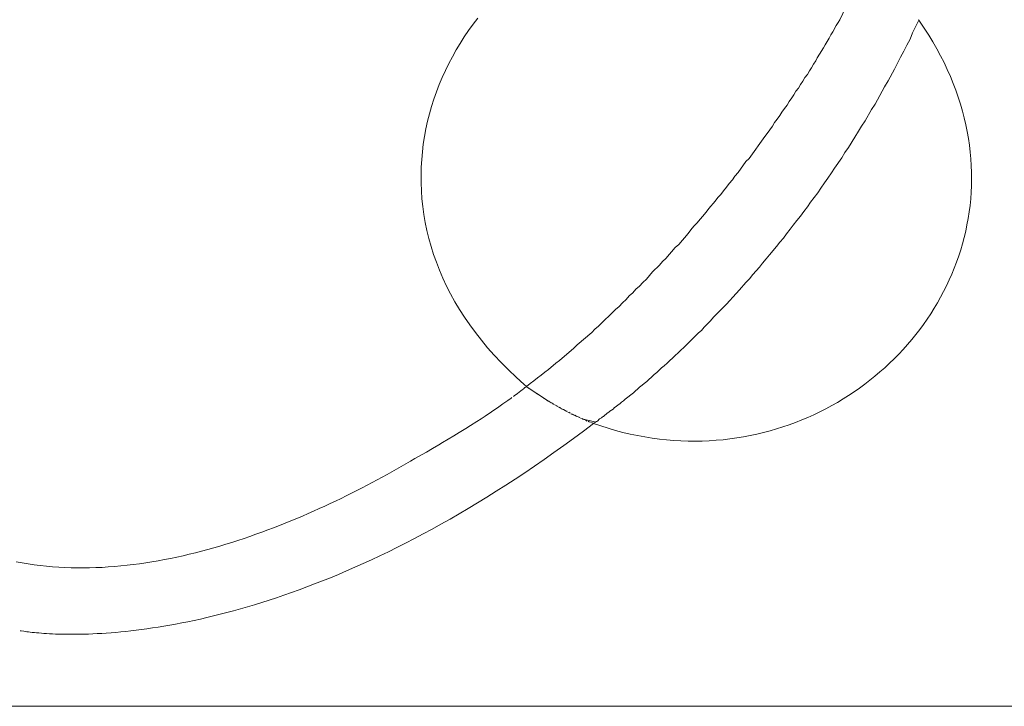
# Model space of a CAD drawing. Header units: millimetres. Extents: x -641 to 119, y -160 to 916.
# Tile 34 of 63: x -449.35 to -447.46, y 558.81 to 560.12. Entities that reach past the tile are written whole.
import ezdxf

# ---------------------------------------------------------------- set-up
doc = ezdxf.new("R2010")
doc.units = ezdxf.units.MM
doc.header["$LTSCALE"] = 32.67
doc.layers.get('0').update_dxf_attribs({"linetype": 'CONTINUOUS'})

msp = doc.modelspace()

# ---------------------------------------------------------------- linework, layer by layer
at = {"color": 7, "linetype": 'Continuous', "lineweight": 0}
for p, q in [((-447.762, 560.1487), (-447.774, 560.1247)), ((-448.4775, 560.1161), (-448.4685, 560.1279)), ((-447.777, 560.1197), (-447.781, 560.1137)), ((-447.774, 560.1247), (-447.777, 560.1197)), ((-447.634, 560.0997), (-447.622, 560.1237)), ((-447.622, 560.1247), (-447.623, 560.1247)), ((-447.6219, 560.1244), (-447.6221, 560.1241)), ((-447.6221, 560.1241), (-447.6206, 560.1218)), ((-447.622, 560.1237), (-447.622, 560.1247)), ((-447.6206, 560.1218), (-447.6117, 560.1086)), ((-448.4946, 560.0918), (-448.4862, 560.1041)), ((-448.4862, 560.1041), (-448.4775, 560.1161)), ((-447.787, 560.1017), (-447.791, 560.0957)), ((-447.781, 560.1137), (-447.787, 560.1017)), ((-447.639, 560.0877), (-447.634, 560.0997)), ((-447.6117, 560.1086), (-447.6032, 560.0954)), ((-448.5025, 560.0794), (-448.4946, 560.0918)), ((-447.798, 560.0827), (-447.802, 560.0767)), ((-447.794, 560.0897), (-447.798, 560.0827)), ((-447.791, 560.0957), (-447.794, 560.0897)), ((-447.645, 560.0757), (-447.639, 560.0877)), ((-447.6032, 560.0954), (-447.5952, 560.0822)), ((-447.5952, 560.0822), (-447.5877, 560.069)), ((-448.5174, 560.0538), (-448.5101, 560.0667)), ((-448.5101, 560.0667), (-448.5025, 560.0794)), ((-447.805, 560.0707), (-447.813, 560.0587)), ((-447.802, 560.0767), (-447.805, 560.0707)), ((-447.657, 560.0527), (-447.651, 560.0647)), ((-447.651, 560.0647), (-447.645, 560.0757)), ((-447.5877, 560.069), (-447.5805, 560.0557)), ((-448.5243, 560.0407), (-448.5174, 560.0538)), ((-447.82, 560.0457), (-447.824, 560.0397)), ((-447.817, 560.0517), (-447.82, 560.0457)), ((-447.813, 560.0587), (-447.817, 560.0517)), ((-447.663, 560.0417), (-447.657, 560.0527)), ((-447.5805, 560.0557), (-447.5738, 560.0424)), ((-448.5368, 560.014), (-448.5307, 560.0274)), ((-448.5307, 560.0274), (-448.5243, 560.0407)), ((-447.832, 560.0267), (-447.836, 560.0197)), ((-447.828, 560.0327), (-447.832, 560.0267)), ((-447.824, 560.0397), (-447.828, 560.0327)), ((-447.681, 560.0077), (-447.669, 560.0297)), ((-447.669, 560.0297), (-447.663, 560.0417)), ((-447.5738, 560.0424), (-447.5675, 560.0291)), ((-447.5675, 560.0291), (-447.5616, 560.0159)), ((-448.5426, 560.0003), (-448.5368, 560.014)), ((-447.845, 560.0067), (-447.849, 560.0007)), ((-447.841, 560.0137), (-447.845, 560.0067)), ((-447.836, 560.0197), (-447.841, 560.0137)), ((-447.688, 559.9957), (-447.681, 560.0077)), ((-447.5616, 560.0159), (-447.5562, 560.0026)), ((-448.5527, 559.9726), (-448.5479, 559.9865)), ((-448.5479, 559.9865), (-448.5426, 560.0003)), ((-447.858, 559.9877), (-447.862, 559.9807)), ((-447.853, 559.9937), (-447.858, 559.9877)), ((-447.849, 560.0007), (-447.853, 559.9937)), ((-447.706, 559.9627), (-447.688, 559.9957)), ((-447.5562, 560.0026), (-447.5511, 559.9893)), ((-447.5511, 559.9893), (-447.5465, 559.976)), ((-448.5572, 559.9585), (-448.5527, 559.9726)), ((-447.871, 559.9677), (-447.875, 559.9607)), ((-447.866, 559.9747), (-447.871, 559.9677)), ((-447.862, 559.9807), (-447.866, 559.9747)), ((-447.5465, 559.976), (-447.5422, 559.9628)), ((-448.5613, 559.9443), (-448.5572, 559.9585)), ((-447.88, 559.9547), (-447.885, 559.9477)), ((-447.875, 559.9607), (-447.88, 559.9547)), ((-447.725, 559.9307), (-447.713, 559.9527)), ((-447.713, 559.9527), (-447.706, 559.9627)), ((-447.5422, 559.9628), (-447.5384, 559.9495)), ((-447.5384, 559.9495), (-447.535, 559.9363)), ((-448.5681, 559.9155), (-448.5649, 559.93)), ((-448.5649, 559.93), (-448.5613, 559.9443)), ((-447.894, 559.9337), (-447.899, 559.9277)), ((-447.889, 559.9407), (-447.894, 559.9337)), ((-447.885, 559.9477), (-447.889, 559.9407)), ((-447.732, 559.9207), (-447.725, 559.9307)), ((-447.535, 559.9363), (-447.5319, 559.9231)), ((-448.5708, 559.9009), (-448.5681, 559.9155)), ((-447.903, 559.9207), (-447.913, 559.9067)), ((-447.899, 559.9277), (-447.903, 559.9207)), ((-447.745, 559.8997), (-447.738, 559.9107)), ((-447.738, 559.9107), (-447.732, 559.9207)), ((-447.5319, 559.9231), (-447.5292, 559.91)), ((-448.5731, 559.8862), (-448.5708, 559.9009)), ((-447.918, 559.9007), (-447.948, 559.8587)), ((-447.913, 559.9067), (-447.918, 559.9007)), ((-447.757, 559.8797), (-447.745, 559.8997)), ((-447.5292, 559.91), (-447.5269, 559.8968)), ((-447.5269, 559.8968), (-447.525, 559.8838)), ((-448.5749, 559.8715), (-448.5731, 559.8862)), ((-447.764, 559.8697), (-447.757, 559.8797)), ((-447.525, 559.8838), (-447.5234, 559.8707)), ((-448.5771, 559.8417), (-448.5762, 559.8566)), ((-448.5762, 559.8566), (-448.5749, 559.8715)), ((-447.948, 559.8587), (-447.954, 559.8527)), ((-447.784, 559.8397), (-447.77, 559.8597)), ((-447.77, 559.8597), (-447.764, 559.8697)), ((-447.5234, 559.8707), (-447.5223, 559.8577)), ((-447.5223, 559.8577), (-447.5214, 559.8448)), ((-448.5775, 559.8267), (-448.5771, 559.8417)), ((-447.954, 559.8527), (-447.969, 559.8317)), ((-447.79, 559.8307), (-447.784, 559.8397)), ((-447.5214, 559.8448), (-447.521, 559.8319)), ((-448.5774, 559.8116), (-448.5775, 559.8267)), ((-447.98, 559.8177), (-447.986, 559.8107)), ((-447.975, 559.8247), (-447.98, 559.8177)), ((-447.969, 559.8317), (-447.975, 559.8247)), ((-447.803, 559.8117), (-447.797, 559.8207)), ((-447.797, 559.8207), (-447.79, 559.8307)), ((-447.5209, 559.8191), (-447.5211, 559.8063)), ((-447.521, 559.8319), (-447.5209, 559.8191)), ((-448.5768, 559.7965), (-448.5774, 559.8116)), ((-447.991, 559.8037), (-447.997, 559.7967)), ((-447.986, 559.8107), (-447.991, 559.8037)), ((-447.816, 559.7927), (-447.81, 559.8017)), ((-447.81, 559.8017), (-447.803, 559.8117)), ((-447.5211, 559.8063), (-447.5217, 559.7936)), ((-448.5757, 559.7813), (-448.5768, 559.7965)), ((-448.5741, 559.7661), (-448.5757, 559.7813)), ((-448.008, 559.7837), (-448.013, 559.7767)), ((-448.002, 559.7897), (-448.008, 559.7837)), ((-447.997, 559.7967), (-448.002, 559.7897)), ((-447.83, 559.7747), (-447.816, 559.7927)), ((-447.5226, 559.781), (-447.5239, 559.7685)), ((-447.5217, 559.7936), (-447.5226, 559.781)), ((-448.572, 559.7508), (-448.5741, 559.7661)), ((-448.025, 559.7627), (-448.03, 559.7557)), ((-448.013, 559.7767), (-448.025, 559.7627)), ((-447.843, 559.7567), (-447.836, 559.7657)), ((-447.836, 559.7657), (-447.83, 559.7747)), ((-447.5239, 559.7685), (-447.5255, 559.756)), ((-448.5694, 559.7356), (-448.572, 559.7508)), ((-448.03, 559.7557), (-448.048, 559.7347)), ((-447.856, 559.7397), (-447.849, 559.7477)), ((-447.849, 559.7477), (-447.843, 559.7567)), ((-447.5274, 559.7436), (-447.5297, 559.7313)), ((-447.5255, 559.756), (-447.5274, 559.7436)), ((-448.5662, 559.7203), (-448.5694, 559.7356)), ((-448.06, 559.7217), (-448.065, 559.7147)), ((-448.054, 559.7287), (-448.06, 559.7217)), ((-448.048, 559.7347), (-448.054, 559.7287)), ((-447.876, 559.7137), (-447.869, 559.7227)), ((-447.869, 559.7227), (-447.863, 559.7307)), ((-447.863, 559.7307), (-447.856, 559.7397)), ((-447.5297, 559.7313), (-447.5322, 559.7191)), ((-448.5625, 559.705), (-448.5662, 559.7203)), ((-448.5582, 559.6898), (-448.5625, 559.705)), ((-448.065, 559.7147), (-448.083, 559.6937)), ((-447.889, 559.6977), (-447.882, 559.7057)), ((-447.882, 559.7057), (-447.876, 559.7137)), ((-447.5351, 559.707), (-447.5383, 559.695)), ((-447.5322, 559.7191), (-447.5351, 559.707)), ((-448.5534, 559.6745), (-448.5582, 559.6898)), ((-448.09, 559.6877), (-448.108, 559.6667)), ((-448.083, 559.6937), (-448.09, 559.6877)), ((-447.909, 559.6737), (-447.895, 559.6897)), ((-447.895, 559.6897), (-447.889, 559.6977)), ((-447.5383, 559.695), (-447.5418, 559.6832)), ((-448.548, 559.6593), (-448.5534, 559.6745)), ((-448.108, 559.6667), (-448.114, 559.6607)), ((-447.922, 559.6577), (-447.915, 559.6657)), ((-447.915, 559.6657), (-447.909, 559.6737)), ((-447.5456, 559.6714), (-447.5497, 559.6597)), ((-447.5418, 559.6832), (-447.5456, 559.6714)), ((-448.542, 559.6441), (-448.548, 559.6593)), ((-448.12, 559.6537), (-448.133, 559.6407)), ((-448.114, 559.6607), (-448.12, 559.6537)), ((-447.934, 559.6427), (-447.928, 559.6497)), ((-447.928, 559.6497), (-447.922, 559.6577)), ((-447.5541, 559.6482), (-447.5588, 559.6368)), ((-447.5497, 559.6597), (-447.5541, 559.6482)), ((-448.5355, 559.6289), (-448.542, 559.6441)), ((-448.5284, 559.6138), (-448.5355, 559.6289)), ((-448.133, 559.6407), (-448.145, 559.6267)), ((-447.954, 559.6207), (-447.947, 559.6277)), ((-447.947, 559.6277), (-447.941, 559.6357)), ((-447.941, 559.6357), (-447.934, 559.6427)), ((-447.5588, 559.6368), (-447.5637, 559.6255)), ((-448.5207, 559.5987), (-448.5284, 559.6138)), ((-448.158, 559.6137), (-448.165, 559.6077)), ((-448.152, 559.6207), (-448.158, 559.6137)), ((-448.145, 559.6267), (-448.152, 559.6207)), ((-447.966, 559.6067), (-447.954, 559.6207)), ((-447.569, 559.6143), (-447.5745, 559.6033)), ((-447.5637, 559.6255), (-447.569, 559.6143)), ((-448.5124, 559.5837), (-448.5207, 559.5987)), ((-448.178, 559.5947), (-448.184, 559.5877)), ((-448.171, 559.6007), (-448.178, 559.5947)), ((-448.165, 559.6077), (-448.171, 559.6007)), ((-447.991, 559.5787), (-447.973, 559.5997)), ((-447.973, 559.5997), (-447.966, 559.6067)), ((-447.5803, 559.5924), (-447.5863, 559.5817)), ((-447.5745, 559.6033), (-447.5803, 559.5924)), ((-448.5035, 559.5687), (-448.5124, 559.5837)), ((-448.197, 559.5747), (-448.204, 559.5687)), ((-448.191, 559.5817), (-448.197, 559.5747)), ((-448.184, 559.5877), (-448.191, 559.5817)), ((-448.016, 559.5537), (-447.991, 559.5787)), ((-447.5926, 559.5711), (-447.5992, 559.5606)), ((-447.5863, 559.5817), (-447.5926, 559.5711)), ((-448.494, 559.5539), (-448.5035, 559.5687)), ((-448.4839, 559.5391), (-448.494, 559.5539)), ((-448.217, 559.5557), (-448.224, 559.5497)), ((-448.204, 559.5687), (-448.217, 559.5557)), ((-448.022, 559.5467), (-448.016, 559.5537)), ((-447.5992, 559.5606), (-447.6061, 559.5504)), ((-448.4731, 559.5244), (-448.4839, 559.5391)), ((-448.237, 559.5367), (-448.244, 559.5307)), ((-448.224, 559.5497), (-448.237, 559.5367)), ((-448.039, 559.5287), (-448.034, 559.5347)), ((-448.034, 559.5347), (-448.022, 559.5467)), ((-447.6131, 559.5402), (-447.6205, 559.5303)), ((-447.6061, 559.5504), (-447.6131, 559.5402)), ((-448.4617, 559.5098), (-448.4731, 559.5244)), ((-448.25, 559.5247), (-448.278, 559.5007)), ((-448.244, 559.5307), (-448.25, 559.5247)), ((-448.073, 559.4957), (-448.045, 559.5237)), ((-448.045, 559.5237), (-448.039, 559.5287)), ((-447.628, 559.5205), (-447.6358, 559.5109)), ((-447.6205, 559.5303), (-447.628, 559.5205)), ((-448.4497, 559.4953), (-448.4617, 559.5098)), ((-448.437, 559.481), (-448.4497, 559.4953)), ((-448.284, 559.4947), (-448.312, 559.4707)), ((-448.278, 559.5007), (-448.284, 559.4947)), ((-448.079, 559.4907), (-448.073, 559.4957)), ((-447.6439, 559.5015), (-447.6521, 559.4922)), ((-447.6358, 559.5109), (-447.6439, 559.5015)), ((-448.4237, 559.4668), (-448.437, 559.481)), ((-448.105, 559.4657), (-448.09, 559.4807)), ((-448.09, 559.4807), (-448.084, 559.4857)), ((-448.084, 559.4857), (-448.079, 559.4907)), ((-447.6606, 559.4831), (-447.6693, 559.4743)), ((-447.6521, 559.4922), (-447.6606, 559.4831)), ((-448.4097, 559.4527), (-448.4237, 559.4668)), ((-448.319, 559.4657), (-448.333, 559.4537)), ((-448.312, 559.4707), (-448.319, 559.4657)), ((-448.125, 559.4477), (-448.116, 559.4567)), ((-448.116, 559.4567), (-448.111, 559.4607)), ((-448.111, 559.4607), (-448.105, 559.4657)), ((-447.6874, 559.4571), (-447.6968, 559.4488)), ((-447.6783, 559.4656), (-447.6874, 559.4571)), ((-447.6693, 559.4743), (-447.6783, 559.4656)), ((-448.395, 559.4387), (-448.4097, 559.4527)), ((-448.3797, 559.4249), (-448.395, 559.4387)), ((-448.347, 559.4427), (-448.354, 559.4377)), ((-448.34, 559.4487), (-448.347, 559.4427)), ((-448.333, 559.4537), (-448.34, 559.4487)), ((-448.14, 559.4347), (-448.135, 559.4387)), ((-448.135, 559.4387), (-448.13, 559.4437)), ((-448.13, 559.4437), (-448.125, 559.4477)), ((-447.7063, 559.4408), (-447.716, 559.4329)), ((-447.6968, 559.4488), (-447.7063, 559.4408)), ((-448.3752, 559.421), (-448.3797, 559.4249)), ((-448.378, 559.4188), (-448.3759, 559.4205)), ((-448.3768, 559.4198), (-448.3764, 559.42)), ((-448.3764, 559.42), (-448.3761, 559.4203)), ((-448.3759, 559.4205), (-448.3757, 559.4207)), ((-448.3754, 559.4209), (-448.3753, 559.421)), ((-448.368, 559.4267), (-448.375, 559.4207)), ((-448.375, 559.4207), (-448.374, 559.4197)), ((-448.374, 559.4197), (-448.333, 559.3927)), ((-448.361, 559.4317), (-448.368, 559.4267)), ((-448.354, 559.4377), (-448.361, 559.4317)), ((-448.162, 559.4157), (-448.158, 559.4197)), ((-448.158, 559.4197), (-448.153, 559.4237)), ((-448.153, 559.4237), (-448.149, 559.4267)), ((-448.149, 559.4267), (-448.144, 559.4307)), ((-448.144, 559.4307), (-448.14, 559.4347)), ((-447.726, 559.4253), (-447.7361, 559.4179)), ((-447.716, 559.4329), (-447.726, 559.4253)), ((-448.4001, 559.402), (-448.3987, 559.403)), ((-448.3987, 559.403), (-448.3922, 559.4078)), ((-448.3922, 559.4078), (-448.3858, 559.4127)), ((-448.3858, 559.4127), (-448.3817, 559.4159)), ((-448.381, 559.4164), (-448.3803, 559.417)), ((-448.3803, 559.417), (-448.378, 559.4188)), ((-448.372, 559.4187), (-448.371, 559.4177)), ((-448.369, 559.4167), (-448.368, 559.4157)), ((-448.366, 559.4147), (-448.365, 559.4137)), ((-448.363, 559.4127), (-448.362, 559.4117)), ((-448.36, 559.4107), (-448.359, 559.4097)), ((-448.357, 559.4087), (-448.356, 559.4077)), ((-448.354, 559.4067), (-448.353, 559.4057)), ((-448.351, 559.4047), (-448.35, 559.4037)), ((-448.348, 559.4027), (-448.347, 559.4017)), ((-448.345, 559.4007), (-448.344, 559.3997)), ((-448.186, 559.3967), (-448.17, 559.4087)), ((-448.17, 559.4087), (-448.166, 559.4127)), ((-448.166, 559.4127), (-448.162, 559.4157)), ((-447.7569, 559.4037), (-447.7676, 559.397)), ((-447.7464, 559.4107), (-447.7569, 559.4037)), ((-447.7361, 559.4179), (-447.7464, 559.4107)), ((-448.442, 559.3726), (-448.4285, 559.3818)), ((-448.4285, 559.3818), (-448.4204, 559.3874)), ((-448.4204, 559.3874), (-448.4112, 559.394)), ((-448.4112, 559.394), (-448.4046, 559.3987)), ((-448.4046, 559.3987), (-448.4031, 559.3998)), ((-448.342, 559.3987), (-448.341, 559.3977)), ((-448.339, 559.3967), (-448.338, 559.3957)), ((-448.336, 559.3947), (-448.335, 559.3937)), ((-448.333, 559.3927), (-448.332, 559.3927)), ((-448.332, 559.3927), (-448.331, 559.3917)), ((-448.331, 559.3917), (-448.326, 559.3887)), ((-448.329, 559.3907), (-448.328, 559.3897)), ((-448.326, 559.3887), (-448.322, 559.3867)), ((-448.325, 559.3877), (-448.323, 559.3877)), ((-448.321, 559.3857), (-448.315, 559.3827)), ((-448.318, 559.3837), (-448.316, 559.3837)), ((-448.314, 559.3817), (-448.312, 559.3807)), ((-448.206, 559.3807), (-448.203, 559.3827)), ((-448.203, 559.3827), (-448.199, 559.3857)), ((-448.199, 559.3857), (-448.196, 559.3877)), ((-448.196, 559.3877), (-448.193, 559.3907)), ((-448.193, 559.3907), (-448.189, 559.3937)), ((-448.189, 559.3937), (-448.186, 559.3967)), ((-447.7894, 559.3842), (-447.8006, 559.3782)), ((-447.7784, 559.3905), (-447.7894, 559.3842)), ((-447.7676, 559.397), (-447.7784, 559.3905)), ((-448.4623, 559.3591), (-448.4544, 559.3643)), ((-448.4544, 559.3643), (-448.442, 559.3726)), ((-448.312, 559.3807), (-448.311, 559.3807)), ((-448.311, 559.3807), (-448.31, 559.3797)), ((-448.31, 559.3797), (-448.308, 559.3787)), ((-448.308, 559.3787), (-448.307, 559.3777)), ((-448.307, 559.3777), (-448.306, 559.3777)), ((-448.306, 559.3777), (-448.304, 559.3767)), ((-448.304, 559.3767), (-448.301, 559.3747)), ((-448.303, 559.3757), (-448.302, 559.3757)), ((-448.301, 559.3747), (-448.299, 559.3737)), ((-448.299, 559.3737), (-448.298, 559.3737)), ((-448.298, 559.3737), (-448.297, 559.3727)), ((-448.296, 559.3717), (-448.292, 559.3707)), ((-448.294, 559.3717), (-448.291, 559.3697)), ((-448.29, 559.3687), (-448.273, 559.3617)), ((-448.288, 559.3687), (-448.283, 559.3657)), ((-448.282, 559.3657), (-448.279, 559.3637)), ((-448.277, 559.3637), (-448.272, 559.3607)), ((-448.231, 559.3607), (-448.229, 559.3627)), ((-448.229, 559.3627), (-448.227, 559.3637)), ((-448.227, 559.3637), (-448.225, 559.3657)), ((-448.225, 559.3657), (-448.222, 559.3677)), ((-448.222, 559.3677), (-448.22, 559.3697)), ((-448.22, 559.3697), (-448.217, 559.3717)), ((-448.217, 559.3717), (-448.215, 559.3737)), ((-448.215, 559.3737), (-448.209, 559.3777)), ((-448.209, 559.3777), (-448.206, 559.3807)), ((-447.8234, 559.3669), (-447.835, 559.3617)), ((-447.8119, 559.3724), (-447.8234, 559.3669)), ((-447.8006, 559.3782), (-447.8119, 559.3724)), ((-448.4916, 559.3404), (-448.4824, 559.3462)), ((-448.4824, 559.3462), (-448.4707, 559.3537)), ((-448.4707, 559.3537), (-448.4623, 559.3591)), ((-448.271, 559.3597), (-448.242, 559.3527)), ((-448.269, 559.3597), (-448.266, 559.3577)), ((-448.2464, 559.3501), (-448.2656, 559.3355)), ((-448.264, 559.3577), (-448.264, 559.3567)), ((-448.262, 559.3567), (-448.259, 559.3547)), ((-448.257, 559.3547), (-448.254, 559.3527)), ((-448.252, 559.3527), (-448.251, 559.3517)), ((-448.249, 559.3517), (-448.249, 559.3507)), ((-448.247, 559.3507), (-448.247, 559.3497)), ((-448.2322, 559.3452), (-448.2464, 559.3501)), ((-448.245, 559.3507), (-448.245, 559.3517)), ((-448.244, 559.3517), (-448.241, 559.3537)), ((-448.241, 559.3537), (-448.239, 559.3547)), ((-448.239, 559.3547), (-448.235, 559.3587)), ((-448.235, 559.3587), (-448.231, 559.3607)), ((-448.2181, 559.3408), (-448.2322, 559.3452)), ((-447.883, 559.3434), (-447.8953, 559.3395)), ((-447.8708, 559.3475), (-447.883, 559.3434)), ((-447.8587, 559.352), (-447.8708, 559.3475)), ((-447.8468, 559.3567), (-447.8587, 559.352)), ((-447.835, 559.3617), (-447.8468, 559.3567)), ((-448.5252, 559.3198), (-448.5147, 559.3262)), ((-448.5147, 559.3262), (-448.5045, 559.3324)), ((-448.5045, 559.3324), (-448.4916, 559.3404)), ((-448.2656, 559.3355), (-448.2847, 559.3214)), ((-448.204, 559.3367), (-448.2181, 559.3408)), ((-448.1899, 559.333), (-448.204, 559.3367)), ((-448.1759, 559.3297), (-448.1899, 559.333)), ((-448.1619, 559.3267), (-448.1759, 559.3297)), ((-448.1479, 559.3242), (-448.1619, 559.3267)), ((-447.9457, 559.3268), (-447.9586, 559.3243)), ((-447.9329, 559.3295), (-447.9457, 559.3268)), ((-447.9203, 559.3325), (-447.9329, 559.3295)), ((-447.9077, 559.3359), (-447.9203, 559.3325)), ((-447.8953, 559.3395), (-447.9077, 559.3359)), ((-448.5552, 559.3021), (-448.5436, 559.3088)), ((-448.5436, 559.3088), (-448.5361, 559.3133)), ((-448.5361, 559.3133), (-448.5252, 559.3198)), ((-448.3037, 559.3075), (-448.3225, 559.294)), ((-448.2847, 559.3214), (-448.3037, 559.3075)), ((-448.134, 559.3219), (-448.1479, 559.3242)), ((-448.1201, 559.3201), (-448.134, 559.3219)), ((-448.1063, 559.3186), (-448.1201, 559.3201)), ((-448.0925, 559.3174), (-448.1063, 559.3186)), ((-448.0788, 559.3166), (-448.0925, 559.3174)), ((-448.0651, 559.3162), (-448.0788, 559.3166)), ((-448.0515, 559.3161), (-448.0651, 559.3162)), ((-448.038, 559.3163), (-448.0515, 559.3161)), ((-448.0245, 559.3168), (-448.038, 559.3163)), ((-448.0112, 559.3177), (-448.0245, 559.3168)), ((-447.9979, 559.3189), (-448.0112, 559.3177)), ((-447.9847, 559.3204), (-447.9979, 559.3189)), ((-447.9716, 559.3222), (-447.9847, 559.3204)), ((-447.9586, 559.3243), (-447.9716, 559.3222)), ((-448.5837, 559.2858), (-448.5671, 559.2952)), ((-448.5671, 559.2952), (-448.5552, 559.3021)), ((-448.3225, 559.294), (-448.3413, 559.2809)), ((-448.6154, 559.2673), (-448.6066, 559.2724)), ((-448.6066, 559.2724), (-448.5978, 559.2775)), ((-448.5978, 559.2775), (-448.5892, 559.2826)), ((-448.5892, 559.2826), (-448.5837, 559.2858)), ((-448.3599, 559.268), (-448.3784, 559.2555)), ((-448.3413, 559.2809), (-448.3599, 559.268)), ((-448.6617, 559.2417), (-448.6428, 559.2519)), ((-448.6428, 559.2519), (-448.6336, 559.2571)), ((-448.6336, 559.2571), (-448.6154, 559.2673)), ((-448.3784, 559.2555), (-448.3968, 559.2433)), ((-448.6908, 559.2263), (-448.681, 559.2314)), ((-448.681, 559.2314), (-448.6713, 559.2365)), ((-448.6713, 559.2365), (-448.6617, 559.2417)), ((-448.415, 559.2314), (-448.4331, 559.2199)), ((-448.3968, 559.2433), (-448.415, 559.2314)), ((-448.7311, 559.2062), (-448.7209, 559.2112)), ((-448.7209, 559.2112), (-448.7108, 559.2162)), ((-448.7108, 559.2162), (-448.7008, 559.2212)), ((-448.7008, 559.2212), (-448.6908, 559.2263)), ((-448.4331, 559.2199), (-448.4511, 559.2086)), ((-448.7624, 559.1914), (-448.7519, 559.1963)), ((-448.7519, 559.1963), (-448.7415, 559.2012)), ((-448.7415, 559.2012), (-448.7311, 559.2062)), ((-448.469, 559.1976), (-448.4868, 559.187)), ((-448.4511, 559.2086), (-448.469, 559.1976)), ((-448.8052, 559.1723), (-448.7944, 559.177)), ((-448.7944, 559.177), (-448.7836, 559.1818)), ((-448.7836, 559.1818), (-448.7729, 559.1866)), ((-448.7729, 559.1866), (-448.7624, 559.1914)), ((-448.5044, 559.1766), (-448.5218, 559.1666)), ((-448.4868, 559.187), (-448.5044, 559.1766)), ((-448.8492, 559.1543), (-448.8381, 559.1587)), ((-448.8381, 559.1587), (-448.8271, 559.1632)), ((-448.8271, 559.1632), (-448.8161, 559.1677)), ((-448.8161, 559.1677), (-448.8052, 559.1723)), ((-448.5392, 559.1568), (-448.5564, 559.1473)), ((-448.5218, 559.1666), (-448.5392, 559.1568)), ((-448.9058, 559.1334), (-448.8944, 559.1374)), ((-448.8944, 559.1374), (-448.883, 559.1415)), ((-448.883, 559.1415), (-448.8717, 559.1457)), ((-448.8717, 559.1457), (-448.8604, 559.1499)), ((-448.8604, 559.1499), (-448.8492, 559.1543)), ((-448.5734, 559.1381), (-448.5903, 559.1292)), ((-448.5564, 559.1473), (-448.5734, 559.1381)), ((-448.9636, 559.1148), (-448.952, 559.1183)), ((-448.952, 559.1183), (-448.9403, 559.1219)), ((-448.9403, 559.1219), (-448.9288, 559.1256)), ((-448.9288, 559.1256), (-448.9172, 559.1295)), ((-448.9172, 559.1295), (-448.9058, 559.1334)), ((-448.6071, 559.1205), (-448.6238, 559.1121)), ((-448.5903, 559.1292), (-448.6071, 559.1205)), ((-449.0343, 559.0963), (-449.0224, 559.0991)), ((-449.0224, 559.0991), (-449.0106, 559.102)), ((-449.0106, 559.102), (-448.9988, 559.105)), ((-448.9988, 559.105), (-448.987, 559.1082)), ((-448.987, 559.1082), (-448.9753, 559.1114)), ((-448.9753, 559.1114), (-448.9636, 559.1148)), ((-448.6402, 559.104), (-448.6566, 559.0961)), ((-448.6238, 559.1121), (-448.6402, 559.104)), ((-449.3548, 559.0846), (-449.3432, 559.0824)), ((-449.3432, 559.0824), (-449.3316, 559.0805)), ((-449.3316, 559.0805), (-449.3199, 559.0788)), ((-449.3199, 559.0788), (-449.3082, 559.0773)), ((-449.1417, 559.0779), (-449.1298, 559.0793)), ((-449.1298, 559.0793), (-449.1178, 559.0809)), ((-449.1178, 559.0809), (-449.1058, 559.0827)), ((-449.1058, 559.0827), (-449.0939, 559.0846)), ((-449.0939, 559.0846), (-449.0819, 559.0866)), ((-449.0819, 559.0866), (-449.07, 559.0888)), ((-449.07, 559.0888), (-449.0581, 559.0912)), ((-449.0581, 559.0912), (-449.0462, 559.0937)), ((-449.0462, 559.0937), (-449.0343, 559.0963)), ((-448.6888, 559.0811), (-448.7047, 559.074)), ((-448.6728, 559.0885), (-448.6888, 559.0811)), ((-448.6566, 559.0961), (-448.6728, 559.0885)), ((-449.3082, 559.0773), (-449.2965, 559.076)), ((-449.2965, 559.076), (-449.2847, 559.075)), ((-449.2847, 559.075), (-449.2729, 559.0741)), ((-449.2729, 559.0741), (-449.2611, 559.0735)), ((-449.2611, 559.0735), (-449.2492, 559.0731)), ((-449.2492, 559.0731), (-449.2373, 559.0729)), ((-449.2373, 559.0729), (-449.2254, 559.0728)), ((-449.2254, 559.0728), (-449.2135, 559.073)), ((-449.2135, 559.073), (-449.2016, 559.0734)), ((-449.2016, 559.0734), (-449.1896, 559.0739)), ((-449.1896, 559.0739), (-449.1777, 559.0746)), ((-449.1777, 559.0746), (-449.1657, 559.0755)), ((-449.1657, 559.0755), (-449.1537, 559.0766)), ((-449.1537, 559.0766), (-449.1417, 559.0779)), ((-448.7361, 559.0605), (-448.7515, 559.0541)), ((-448.7205, 559.0671), (-448.7361, 559.0605)), ((-448.7047, 559.074), (-448.7205, 559.0671)), ((-448.7819, 559.042), (-448.7968, 559.0363)), ((-448.7668, 559.048), (-448.7819, 559.042)), ((-448.7515, 559.0541), (-448.7668, 559.048)), ((-448.8263, 559.0256), (-448.8407, 559.0205)), ((-448.8116, 559.0308), (-448.8263, 559.0256)), ((-448.7968, 559.0363), (-448.8116, 559.0308)), ((-448.8831, 559.0065), (-448.8969, 559.0023)), ((-448.8691, 559.011), (-448.8831, 559.0065)), ((-448.855, 559.0156), (-448.8691, 559.011)), ((-448.8407, 559.0205), (-448.855, 559.0156)), ((-448.9503, 558.9871), (-448.9632, 558.9838)), ((-448.9372, 558.9907), (-448.9503, 558.9871)), ((-448.924, 558.9943), (-448.9372, 558.9907)), ((-448.9105, 558.9982), (-448.924, 558.9943)), ((-448.8969, 559.0023), (-448.9105, 558.9982)), ((-449.0368, 558.9673), (-449.0485, 558.965)), ((-449.025, 558.9696), (-449.0368, 558.9673)), ((-449.013, 558.9721), (-449.025, 558.9696)), ((-449.0009, 558.9748), (-449.013, 558.9721)), ((-448.9885, 558.9776), (-449.0009, 558.9748)), ((-448.976, 558.9806), (-448.9885, 558.9776)), ((-448.9632, 558.9838), (-448.976, 558.9806)), ((-449.3448, 558.952), (-449.3468, 558.9523)), ((-449.34, 558.9512), (-449.3448, 558.952)), ((-449.3373, 558.9508), (-449.34, 558.9512)), ((-449.3342, 558.9504), (-449.3373, 558.9508)), ((-449.331, 558.95), (-449.3342, 558.9504)), ((-449.3274, 558.9496), (-449.331, 558.95)), ((-449.3237, 558.9492), (-449.3274, 558.9496)), ((-449.3196, 558.9488), (-449.3237, 558.9492)), ((-449.3154, 558.9484), (-449.3196, 558.9488)), ((-449.3109, 558.948), (-449.3154, 558.9484)), ((-449.3062, 558.9476), (-449.3109, 558.948)), ((-449.3012, 558.9472), (-449.3062, 558.9476)), ((-449.296, 558.9469), (-449.3012, 558.9472)), ((-449.2905, 558.9466), (-449.296, 558.9469)), ((-449.2848, 558.9463), (-449.2905, 558.9466)), ((-449.1989, 558.9468), (-449.2073, 558.9464)), ((-449.1903, 558.9472), (-449.1989, 558.9468)), ((-449.1815, 558.9478), (-449.1903, 558.9472)), ((-449.1725, 558.9485), (-449.1815, 558.9478)), ((-449.1633, 558.9492), (-449.1725, 558.9485)), ((-449.1539, 558.9501), (-449.1633, 558.9492)), ((-449.1442, 558.9511), (-449.1539, 558.9501)), ((-449.1344, 558.9521), (-449.1442, 558.9511)), ((-449.1243, 558.9533), (-449.1344, 558.9521)), ((-449.1141, 558.9546), (-449.1243, 558.9533)), ((-449.1036, 558.956), (-449.1141, 558.9546)), ((-449.093, 558.9576), (-449.1036, 558.956)), ((-449.0822, 558.9592), (-449.093, 558.9576)), ((-449.0711, 558.961), (-449.0822, 558.9592)), ((-449.0599, 558.963), (-449.0711, 558.961)), ((-449.0485, 558.965), (-449.0599, 558.963)), ((-449.2789, 558.946), (-449.2848, 558.9463)), ((-449.2728, 558.9458), (-449.2789, 558.946)), ((-449.2664, 558.9456), (-449.2728, 558.9458)), ((-449.2598, 558.9455), (-449.2664, 558.9456)), ((-449.2529, 558.9455), (-449.2598, 558.9455)), ((-449.2459, 558.9455), (-449.2529, 558.9455)), ((-449.2386, 558.9455), (-449.2459, 558.9455)), ((-449.2311, 558.9456), (-449.2386, 558.9455)), ((-449.2234, 558.9458), (-449.2311, 558.9456)), ((-449.2154, 558.946), (-449.2234, 558.9458)), ((-449.2073, 558.9464), (-449.2154, 558.946)), ((-450.6235, 558.8073), (-446.2441, 558.8073))]:
    msp.add_line(p, q, dxfattribs=at)

doc.saveas('drawing.dxf')
